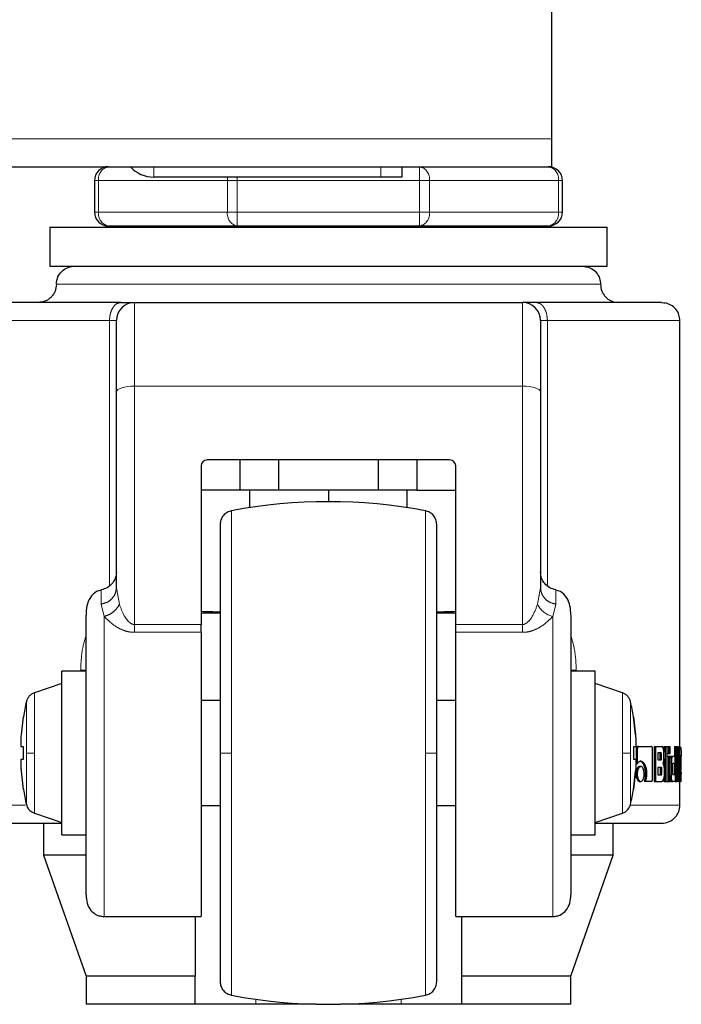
# Model space of a CAD drawing. Header units: millimetres. Extents: x 22 to 263, y 70 to 159.
# Tile 71 of 74: x 261.02 to 262.92, y 70.22 to 73.04. Entities that reach past the tile are written whole.
import ezdxf

# ---------------------------------------------------------------- set-up
doc = ezdxf.new("R2010")
doc.units = ezdxf.units.MM
doc.linetypes.add('PHANTOM', pattern=[12.7, 6.35, -1.27, 1.27, -1.27, 1.27, -1.27])

msp = doc.modelspace()

# ---------------------------------------------------------------- linework, layer by layer
at = {"color": 7, "linetype": 'Continuous', "lineweight": 25}
for p, q in [((262.5482, 72.7033), (262.5482, 74.0433)), ((262.5482, 72.6233), (262.5482, 72.7033)), ((232.4282, 72.6233), (262.5482, 72.6233)), ((262.1182, 72.6233), (262.1182, 72.5933)), ((262.0582, 72.5933), (261.4082, 72.5933)), ((262.1182, 72.5933), (262.0582, 72.5933)), ((261.2382, 72.5833), (261.2382, 72.4933)), ((262.5782, 72.4933), (262.5782, 72.5833)), ((261.1101, 72.4498), (261.1101, 72.3382)), ((261.1101, 72.4498), (261.9082, 72.4498)), ((261.6472, 72.4533), (261.2782, 72.4533)), ((261.3082, 72.4533), (261.3082, 72.4498)), ((262.1692, 72.4533), (261.6472, 72.4533)), ((261.9082, 72.4498), (262.7063, 72.4498)), ((262.5382, 72.4533), (262.1692, 72.4533)), ((262.5082, 72.4498), (262.5082, 72.4533)), ((262.7063, 72.3382), (262.7063, 72.4498)), ((261.1101, 72.3382), (261.9082, 72.3382)), ((261.9082, 72.3382), (262.7063, 72.3382)), ((261.353, 72.2341), (262.4634, 72.2341)), ((262.9145, 70.9353), (262.9145, 72.1821)), ((261.3009, 71.4167), (261.3009, 71.9783)), ((262.5155, 71.9783), (262.5155, 71.4167)), ((262.2552, 71.783), (261.5612, 71.783)), ((261.6548, 71.783), (261.6548, 71.6963)), ((261.7659, 71.6963), (261.7659, 71.783)), ((262.0505, 71.783), (262.0505, 71.6963)), ((262.1616, 71.783), (262.1616, 71.6963)), ((261.5438, 71.7657), (261.5438, 71.3114)), ((262.2726, 71.3114), (262.2726, 71.7657)), ((261.6548, 71.6963), (261.5438, 71.6963)), ((261.7659, 71.6963), (261.6548, 71.6963)), ((261.6826, 71.6963), (261.6826, 71.6462)), ((262.0505, 71.6963), (261.7659, 71.6963)), ((261.9082, 71.6963), (261.9082, 71.6633)), ((262.1616, 71.6963), (262.0505, 71.6963)), ((262.1338, 71.6462), (262.1338, 71.6963)), ((262.1616, 71.6963), (262.2726, 71.6963)), ((261.3011, 71.4111), (261.3002, 71.4089)), ((261.302, 71.4111), (261.3009, 71.4167)), ((262.5162, 71.4089), (262.5153, 71.4111)), ((261.5438, 71.3447), (261.5965, 71.3447)), ((262.2201, 71.3447), (262.2726, 71.3447)), ((261.5438, 71.2891), (261.5438, 71.3114)), ((262.2726, 71.2891), (262.2726, 71.3114)), ((261.5438, 71.2891), (261.5438, 70.4748)), ((262.2726, 70.4748), (262.2726, 71.2891)), ((261.2142, 71.1775), (261.1448, 71.1775)), ((261.1448, 70.9433), (261.1448, 71.1775)), ((262.6716, 71.1775), (262.6022, 71.1775)), ((262.6716, 70.9433), (262.6716, 71.1775)), ((261.1448, 71.142), (261.0662, 71.1158)), ((262.7502, 71.1158), (262.6716, 71.142)), ((261.5982, 71.0933), (261.5438, 71.0933)), ((262.2726, 71.0933), (262.2182, 71.0933)), ((261.0291, 70.9953), (261.0353, 71.0474)), ((261.0353, 71.0474), (261.035, 71.0474)), ((262.7811, 71.0474), (262.7814, 71.0474)), ((262.7811, 71.0474), (262.7873, 70.9953)), ((262.7873, 70.9953), (262.7811, 71.0474)), ((261.0353, 70.9606), (261.0291, 70.9606)), ((261.0353, 70.9259), (261.0353, 70.9606)), ((262.7873, 70.9606), (262.7811, 70.9606)), ((262.7811, 70.9606), (262.7811, 70.9259)), ((262.7873, 70.9606), (262.7811, 70.9606)), ((262.7889, 70.9535), (262.7889, 70.9122)), ((262.7889, 70.9535), (262.7924, 70.9535)), ((262.7924, 70.9535), (262.7924, 70.9122)), ((262.793, 70.962), (262.7965, 70.962)), ((262.7965, 70.962), (262.833, 70.962)), ((262.8364, 70.8707), (262.8364, 70.9535)), ((262.8406, 70.962), (262.8406, 70.862)), ((262.8406, 70.962), (262.8443, 70.962)), ((262.8443, 70.962), (262.8443, 70.862)), ((262.8443, 70.962), (262.8625, 70.962)), ((262.8687, 70.962), (262.8687, 70.9465)), ((262.8687, 70.962), (262.8725, 70.962)), ((262.8725, 70.962), (262.8725, 70.862)), ((262.8725, 70.962), (262.8783, 70.962)), ((262.8783, 70.862), (262.8783, 70.962)), ((262.8783, 70.962), (262.8817, 70.962)), ((262.8817, 70.962), (262.8817, 70.942)), ((262.8817, 70.962), (262.8869, 70.962)), ((262.8869, 70.942), (262.8869, 70.962)), ((262.8985, 70.962), (262.8985, 70.9341)), ((262.8985, 70.962), (262.9024, 70.962)), ((262.9024, 70.962), (262.9058, 70.962)), ((262.9024, 70.962), (262.9024, 70.862)), ((262.9058, 70.862), (262.9058, 70.962)), ((262.9086, 70.962), (262.9086, 70.934)), ((262.9086, 70.962), (262.9125, 70.962)), ((262.9125, 70.962), (262.9145, 70.962)), ((262.9125, 70.962), (262.9125, 70.862)), ((262.9145, 70.862), (262.9145, 70.962)), ((262.9145, 70.9597), (262.9165, 70.9597)), ((261.0291, 70.9259), (261.0353, 70.9259)), ((261.0291, 70.9259), (261.0353, 70.9259)), ((261.1448, 70.709), (261.1448, 70.9433)), ((262.6716, 70.709), (262.6716, 70.9433)), ((262.7811, 70.9259), (262.7873, 70.9259)), ((262.8604, 70.9436), (262.8516, 70.9436)), ((262.8516, 70.9436), (262.8516, 70.9238)), ((262.8583, 70.9288), (262.8583, 70.9386)), ((262.8621, 70.9386), (262.8583, 70.9386)), ((262.8583, 70.9288), (262.8621, 70.9288)), ((262.8621, 70.9288), (262.8621, 70.9386)), ((262.8684, 70.9315), (262.8684, 70.9435)), ((262.8687, 70.9266), (262.8687, 70.902)), ((262.8783, 70.942), (262.8817, 70.942)), ((262.8783, 70.934), (262.8817, 70.934)), ((262.8817, 70.942), (262.8869, 70.942)), ((262.8817, 70.934), (262.8817, 70.862)), ((262.8817, 70.934), (262.8869, 70.934)), ((262.8869, 70.862), (262.8869, 70.934)), ((262.8899, 70.9341), (262.8938, 70.9341)), ((262.8938, 70.9341), (262.9005, 70.9341)), ((262.9005, 70.9145), (262.9005, 70.9341)), ((262.9058, 70.934), (262.9088, 70.934)), ((262.9088, 70.934), (262.9117, 70.934)), ((262.9091, 70.8998), (262.9117, 70.934)), ((262.9145, 70.9353), (262.9167, 70.9353)), ((262.9167, 70.9353), (262.918, 70.9353)), ((262.9177, 70.9355), (262.9177, 70.9353)), ((262.7889, 70.9122), (262.7924, 70.9122)), ((262.7989, 70.9049), (262.8025, 70.9049)), ((262.8516, 70.9238), (262.8604, 70.9238)), ((262.8612, 70.9022), (262.8516, 70.9022)), ((262.8516, 70.9022), (262.8516, 70.881)), ((262.8591, 70.886), (262.8591, 70.8972)), ((262.8629, 70.8972), (262.8591, 70.8972)), ((262.8629, 70.886), (262.8629, 70.8972)), ((262.8869, 70.9171), (262.8899, 70.9171)), ((262.8899, 70.9171), (262.8899, 70.879)), ((262.8944, 70.887), (262.8944, 70.9095)), ((262.8955, 70.9145), (262.9005, 70.9145)), ((262.8985, 70.9145), (262.8985, 70.8821)), ((262.9058, 70.8998), (262.9061, 70.8998)), ((262.9122, 70.862), (262.9091, 70.8998)), ((262.9145, 70.918), (262.9156, 70.918)), ((262.9156, 70.918), (262.9156, 70.8793)), ((262.9168, 70.914), (262.9168, 70.9032)), ((262.918, 70.9139), (262.9168, 70.9139)), ((262.9168, 70.9032), (262.918, 70.9121)), ((262.918, 70.9121), (262.9168, 70.9121)), ((262.9168, 70.8852), (262.9184, 70.9005)), ((262.9178, 70.919), (262.9171, 70.919)), ((262.918, 70.9121), (262.918, 70.9139)), ((262.9184, 70.9005), (262.9184, 70.918)), ((261.0353, 70.8392), (261.0291, 70.8912)), ((262.7873, 70.8912), (262.7811, 70.8392)), ((262.7811, 70.8392), (262.7873, 70.8912)), ((262.7888, 70.8834), (262.7923, 70.8834)), ((262.8154, 70.8836), (262.819, 70.8836)), ((262.8516, 70.881), (262.8612, 70.881)), ((262.8629, 70.886), (262.8591, 70.886)), ((262.8687, 70.8745), (262.8687, 70.862)), ((262.8691, 70.8947), (262.8691, 70.8805)), ((262.8869, 70.879), (262.8899, 70.879)), ((262.8955, 70.8821), (262.9005, 70.8821)), ((262.9005, 70.8821), (262.9005, 70.862)), ((262.9145, 70.8793), (262.9156, 70.8793)), ((262.917, 70.8824), (262.9184, 70.8824)), ((262.9177, 70.8896), (262.9177, 70.8832)), ((262.9184, 70.862), (262.9184, 70.8824)), ((262.7989, 70.862), (262.8025, 70.862)), ((262.8119, 70.8623), (262.8155, 70.8623)), ((262.8155, 70.8623), (262.833, 70.8623)), ((262.8406, 70.862), (262.8443, 70.862)), ((262.8443, 70.862), (262.8631, 70.862)), ((262.8687, 70.862), (262.8725, 70.862)), ((262.8725, 70.862), (262.8783, 70.862)), ((262.8783, 70.862), (262.8817, 70.862)), ((262.8817, 70.862), (262.8869, 70.862)), ((262.8899, 70.862), (262.8938, 70.862)), ((262.9005, 70.862), (262.8938, 70.862)), ((262.9005, 70.862), (262.9024, 70.862)), ((262.9024, 70.862), (262.9058, 70.862)), ((262.9093, 70.862), (262.9058, 70.862)), ((262.9093, 70.862), (262.9122, 70.862)), ((262.9122, 70.862), (262.9125, 70.862)), ((262.9125, 70.862), (262.9145, 70.862)), ((262.9145, 70.7941), (262.9145, 70.862)), ((262.9167, 70.862), (262.9145, 70.862)), ((262.9167, 70.862), (262.9184, 70.862)), ((261.035, 70.8392), (261.0353, 70.8392)), ((262.7814, 70.8392), (262.7811, 70.8392)), ((261.5438, 70.7933), (261.5982, 70.7933)), ((262.2182, 70.7933), (262.2726, 70.7933)), ((261.0662, 70.7707), (261.1448, 70.7445)), ((262.6716, 70.7445), (262.7502, 70.7707)), ((261.0927, 70.742), (261.0927, 70.6507)), ((262.7237, 70.6507), (262.7237, 70.742)), ((261.1448, 70.709), (261.2142, 70.709)), ((262.6022, 70.709), (262.6716, 70.709)), ((261.0927, 70.6507), (261.2142, 70.3037)), ((261.213, 70.6507), (261.0927, 70.6507)), ((262.6022, 70.3037), (262.7237, 70.6507)), ((262.7237, 70.6507), (262.6051, 70.6507)), ((261.2662, 70.4748), (261.5438, 70.4748)), ((261.5265, 70.4748), (261.5265, 70.3037)), ((262.2726, 70.4748), (262.5502, 70.4748)), ((262.2899, 70.3037), (262.2899, 70.4748)), ((261.2142, 70.3037), (261.2142, 70.2237)), ((261.5265, 70.3037), (261.2142, 70.3037)), ((261.5265, 70.2237), (261.5265, 70.3037)), ((262.6022, 70.3037), (262.2899, 70.3037)), ((262.2899, 70.2237), (262.2899, 70.3037)), ((262.6022, 70.2237), (262.6022, 70.3037)), ((261.5265, 70.2237), (261.2142, 70.2237)), ((261.7, 70.2237), (261.5265, 70.2237)), ((261.8728, 70.2237), (261.7, 70.2237)), ((262.1164, 70.2237), (261.9436, 70.2237)), ((262.2899, 70.2237), (262.1164, 70.2237)), ((262.6022, 70.2237), (262.2899, 70.2237))]:
    msp.add_line(p, q, dxfattribs=at)
at = {"color": 8, "linetype": 'PHANTOM', "lineweight": 18}
for p, q in [((232.4282, 72.7033), (262.5482, 72.7033)), ((261.4082, 72.6233), (261.4082, 72.5933)), ((262.0582, 72.5933), (262.0582, 72.6233)), ((262.1692, 72.6233), (262.1692, 72.5833)), ((261.6472, 72.5833), (261.6472, 72.5933)), ((261.2499, 72.5833), (261.2382, 72.5833)), ((261.2499, 72.4933), (261.2499, 72.5833)), ((261.2499, 72.5833), (261.619, 72.5833)), ((261.619, 72.5833), (261.619, 72.4933)), ((261.619, 72.5833), (261.6472, 72.5833)), ((261.6472, 72.5833), (262.1692, 72.5833)), ((261.6472, 72.4933), (261.6472, 72.5833)), ((262.1692, 72.5833), (262.1692, 72.4933)), ((262.1974, 72.5833), (262.1692, 72.5833)), ((262.1974, 72.4933), (262.1974, 72.5833)), ((262.1974, 72.5833), (262.5665, 72.5833)), ((262.5665, 72.5833), (262.5665, 72.4933)), ((262.5782, 72.5833), (262.5665, 72.5833)), ((261.2499, 72.4933), (261.2382, 72.4933)), ((261.2499, 72.4933), (261.619, 72.4933)), ((261.619, 72.4933), (261.6472, 72.4933)), ((261.6472, 72.4933), (262.1692, 72.4933)), ((261.6472, 72.4533), (261.6472, 72.4933)), ((262.1974, 72.4933), (262.1692, 72.4933)), ((262.1692, 72.4933), (262.1692, 72.4533)), ((262.1974, 72.4933), (262.5665, 72.4933)), ((262.5782, 72.4933), (262.5665, 72.4933)), ((261.1292, 72.2862), (262.6872, 72.2862)), ((261.353, 71.9944), (261.353, 72.2341)), ((262.4634, 72.2341), (262.4634, 71.9944)), ((262.8713, 72.2322), (262.8613, 72.2341)), ((260.9019, 72.1821), (261.2813, 72.1821)), ((261.2813, 72.1821), (261.2813, 71.4226)), ((261.3009, 72.1821), (261.2813, 72.1821)), ((262.5351, 72.1821), (262.5155, 72.1821)), ((262.5351, 71.4226), (262.5351, 72.1821)), ((262.5351, 72.1821), (262.9145, 72.1821)), ((261.353, 71.3114), (261.353, 71.9944)), ((261.353, 71.9944), (262.4634, 71.9944)), ((262.4634, 71.3114), (262.4634, 71.9944)), ((261.6308, 71.6374), (261.6308, 70.9433)), ((262.1856, 71.6374), (262.1856, 70.9433)), ((261.3096, 71.3695), (261.302, 71.4111)), ((262.5068, 71.3695), (262.5155, 71.4167)), ((261.2576, 71.3699), (261.2662, 71.3349)), ((262.5588, 71.3699), (262.5502, 71.3349)), ((261.2662, 70.4748), (261.2662, 71.3349)), ((262.5502, 71.3349), (262.5502, 70.4748)), ((261.353, 71.3114), (261.353, 71.2891)), ((261.5438, 71.3114), (261.353, 71.3114)), ((262.4634, 71.3114), (262.2726, 71.3114)), ((261.353, 71.2891), (261.5438, 71.2891)), ((262.2726, 71.2891), (262.4634, 71.2891)), ((261.2142, 71.1803), (261.1988, 71.1803)), ((261.1988, 71.1803), (261.1988, 71.1775)), ((262.6176, 71.1803), (262.6022, 71.1803)), ((262.6176, 71.1775), (262.6176, 71.1803)), ((261.0662, 70.9433), (261.0662, 71.1158)), ((262.7502, 71.1158), (262.7502, 70.9433)), ((261.0434, 71.0906), (261.0434, 70.9433)), ((261.0434, 70.9433), (261.0434, 70.7959)), ((261.0662, 70.7707), (261.0662, 70.9433)), ((261.6308, 70.9433), (261.6308, 70.2491)), ((262.1856, 70.9433), (262.1856, 70.2491)), ((262.7502, 70.9433), (262.7502, 70.7707)), ((262.9177, 70.9355), (262.9145, 70.9355)), ((261.0411, 70.7941), (260.9019, 70.7941)), ((262.9145, 70.7941), (262.774, 70.7941)), ((261.7, 70.2237), (261.7, 70.2378)), ((262.1164, 70.2378), (262.1164, 70.2237))]:
    msp.add_line(p, q, dxfattribs=at)
at = {"color": 8, "linetype": 'PHANTOM', "lineweight": 18, "flags": 128}
for points in [[(261.6199, 72.5933), (261.6195, 72.5911), (261.619, 72.5833)], [(261.3009, 71.9783), (261.3019, 71.9814), (261.3049, 71.9844), (261.3097, 71.9872), (261.3162, 71.9897), (261.3241, 71.9917), (261.3331, 71.9931), (261.3428, 71.9941), (261.353, 71.9944)], [(262.4634, 71.9944), (262.4736, 71.9941), (262.4833, 71.9931), (262.4923, 71.9917), (262.5002, 71.9897), (262.5067, 71.9872), (262.5115, 71.9844), (262.5145, 71.9814), (262.5155, 71.9783)], [(262.773, 70.9433), (262.773, 70.972), (262.773, 70.9997), (262.773, 71.0251), (262.773, 71.0474), (262.773, 71.0658), (262.773, 71.0794), (262.773, 71.0878), (262.773, 71.0906)], [(262.773, 70.7959), (262.773, 70.7988), (262.773, 70.8072), (262.773, 70.8208), (262.773, 70.8391), (262.773, 70.8614), (262.773, 70.8869), (262.773, 70.9145), (262.773, 70.9433)]]:
    msp.add_lwpolyline(points, dxfattribs=at)
at = {"color": 7, "linetype": 'Continuous', "lineweight": 25, "flags": 128}
msp.add_lwpolyline([(262.8613, 72.2341), (262.8687, 72.2331), (262.8709, 72.2324)], dxfattribs=at)
at = {"color": 7, "linetype": 'Continuous', "lineweight": 25}
for centre, radius, start, end in [((261.2782, 72.5833), 0.04, 90, 180), ((261.4082, 72.6833), 0.09, 221.8103, 270), ((262.5382, 72.5833), 0.04, 0, 90), ((261.2782, 72.4933), 0.04, 180, 270), ((262.5382, 72.4933), 0.04, 270, 360), ((261.353, 72.1821), 0.0521, 90, 180), ((262.4634, 72.1821), 0.0521, 0, 90), ((261.5612, 71.7657), 0.0174, 90, 180), ((262.2552, 71.7657), 0.0174, 0, 90), ((261.9082, 70.1633), 1.5, 79.3429, 100.6571), ((261.6893, 70.9433), 0.6625, 167.1521, 170.9599), ((262.1271, 70.9433), 0.6625, 9.0401, 12.8479), ((261.6893, 70.9433), 0.6625, 189.0401, 192.8479), ((262.1271, 70.9433), 0.6625, 347.1521, 350.9599), ((261.9082, 71.7233), 1.5, 259.3429, 280.6571)]:
    msp.add_arc(centre, radius, start, end, dxfattribs=at)
at = {"color": 8, "linetype": 'PHANTOM', "lineweight": 18}
for centre, radius, start, end in [((261.2853, 72.5883), 0.0357, 101.4218, 188.0496), ((262.1621, 72.5883), 0.0357, 351.9505, 78.5782), ((262.5311, 72.5883), 0.0357, 351.9506, 78.5782), ((261.2853, 72.4883), 0.0357, 171.9504, 258.5782), ((261.6543, 72.4883), 0.0357, 171.9505, 258.5783), ((262.1621, 72.4883), 0.0357, 281.4218, 8.0495), ((262.5311, 72.4883), 0.0357, 281.4218, 8.0494), ((262.5651, 71.3981), 0.065, 206.1127, 256.6969)]:
    msp.add_arc(centre, radius, start, end, dxfattribs=at)
at = {"color": 7, "linetype": 'Continuous', "lineweight": 25}
for start_param, end_param in [(4.257536, 4.328169), (5.097181, 5.167242)]:
    msp.add_ellipse((261.9082, 71.3994), major_axis=(0.8294, 0), ratio=0.067037, start_param=start_param, end_param=end_param, dxfattribs=at)
for points, knots in [([(261.1292, 72.2862), (261.1301, 72.2936), (261.132, 72.3089), (261.1461, 72.3264), (261.1636, 72.3365), (261.1755, 72.3377), (261.1812, 72.3382)], [0, 0, 0, 0, 0.270261, 0.56243, 0.789736, 1, 1, 1, 1]), ([(262.6352, 72.3382), (262.6426, 72.3373), (262.6579, 72.3354), (262.6754, 72.3213), (262.6855, 72.3038), (262.6867, 72.2919), (262.6872, 72.2862)], [0, 0, 0, 0, 0.270262, 0.56243, 0.789736, 1, 1, 1, 1]), ([(261.1292, 72.2862), (261.1285, 72.2796), (261.1274, 72.2696), (261.1209, 72.2575), (261.1142, 72.2491), (261.1059, 72.2424), (261.0937, 72.2359), (261.0837, 72.2348), (261.0771, 72.2341)], [0, 0, 0, 0, 0.239456, 0.36836, 0.5, 0.631639, 0.760542, 1, 1, 1, 1]), ([(262.6872, 72.2862), (262.6879, 72.2796), (262.689, 72.2696), (262.6955, 72.2575), (262.7022, 72.2491), (262.7105, 72.2424), (262.7227, 72.2359), (262.7327, 72.2348), (262.7393, 72.2341)], [0, 0, 0, 0, 0.239456, 0.368361, 0.5, 0.631639, 0.760543, 1, 1, 1, 1]), ([(261.3137, 72.2341), (261.2857, 72.2341), (261.2292, 72.2341), (261.1551, 72.2341), (261.09, 72.2341), (261.0364, 72.2341), (260.9954, 72.2341), (260.9681, 72.2341), (260.9533, 72.2341), (260.9545, 72.2341), (260.9551, 72.2341)], [0, 0, 0, 0, 0.121921, 0.246443, 0.372762, 0.5, 0.627237, 0.753556, 0.878079, 1, 1, 1, 1]), ([(261.3137, 72.2341), (261.3194, 72.2341), (261.331, 72.2341), (261.3434, 72.2341), (261.3515, 72.2341), (261.3525, 72.2341), (261.353, 72.2341)], [0, 0, 0, 0, 0.246818, 0.500002, 0.753175, 1, 1, 1, 1]), ([(262.5027, 72.2341), (262.497, 72.2341), (262.4854, 72.2341), (262.473, 72.2341), (262.4649, 72.2341), (262.4639, 72.2341), (262.4634, 72.2341)], [0, 0, 0, 0, 0.2468179, 0.5000019, 0.753175, 1, 1, 1, 1]), ([(262.8613, 72.2341), (262.8619, 72.2341), (262.8631, 72.2341), (262.8483, 72.2341), (262.821, 72.2341), (262.78, 72.2341), (262.7264, 72.2341), (262.6613, 72.2341), (262.5872, 72.2341), (262.5307, 72.2341), (262.5027, 72.2341)], [0, 0, 0, 0, 0.121921, 0.246444, 0.372763, 0.5, 0.627238, 0.753557, 0.878079, 1, 1, 1, 1]), ([(262.9141, 72.1821), (262.9137, 72.1877), (262.9131, 72.199), (262.9039, 72.2152), (262.8895, 72.228), (262.8773, 72.2314), (262.8713, 72.2332)], [0, 0, 0, 0, 0.246559, 0.500196, 0.753944, 1, 1, 1, 1]), ([(261.3009, 71.9783), (261.3009, 71.9921), (261.3009, 72.0204), (261.3009, 72.0596), (261.3009, 72.0957), (261.3009, 72.1268), (261.3009, 72.1517), (261.3009, 72.1693), (261.3009, 72.1801), (261.3009, 72.1814), (261.3009, 72.1821)], [0, 0, 0, 0, 0.119582, 0.243689, 0.37101, 0.499999, 0.62899, 0.756311, 0.880419, 1, 1, 1, 1]), ([(262.5155, 72.1821), (262.5155, 72.1814), (262.5155, 72.1801), (262.5155, 72.1693), (262.5155, 72.1517), (262.5155, 72.1268), (262.5155, 72.0957), (262.5155, 72.0596), (262.5155, 72.0204), (262.5155, 71.9921), (262.5155, 71.9783)], [0, 0, 0, 0, 0.119581, 0.243689, 0.37101, 0.500001, 0.62899, 0.756311, 0.880418, 1, 1, 1, 1]), ([(261.6308, 71.6374), (261.6265, 71.6361), (261.6176, 71.6335), (261.6068, 71.6241), (261.5995, 71.6118), (261.5986, 71.6026), (261.5982, 71.5981)], [0, 0, 0, 0, 0.242357, 0.5, 0.757643, 1, 1, 1, 1]), ([(262.2182, 71.5981), (262.2178, 71.6026), (262.2169, 71.6118), (262.2096, 71.6241), (262.1988, 71.6335), (262.1899, 71.6361), (262.1856, 71.6374)], [0, 0, 0, 0, 0.242357, 0.5, 0.757643, 1, 1, 1, 1]), ([(261.5982, 71.5981), (261.5982, 71.5971), (261.5982, 71.5951), (261.5982, 71.5795), (261.5982, 71.5553), (261.5982, 71.5227), (261.5982, 71.4832), (261.5982, 71.4383), (261.5982, 71.3893), (261.5982, 71.3325), (261.5982, 71.2683), (261.5982, 71.1977), (261.5982, 71.119), (261.5982, 71.0343), (261.5982, 70.9723), (261.5982, 70.9433)], [0, 0, 0, 0, 0.079473, 0.158332, 0.23599, 0.311916, 0.38565, 0.456814, 0.52512, 0.590369, 0.672045, 0.748349, 0.819371, 0.915252, 1, 1, 1, 1]), ([(262.2182, 70.9433), (262.2182, 70.9626), (262.2182, 71.0027), (262.2182, 71.0641), (262.2182, 71.1293), (262.2182, 71.1977), (262.2182, 71.2683), (262.2182, 71.3325), (262.2182, 71.3893), (262.2182, 71.4383), (262.2182, 71.4832), (262.2182, 71.5227), (262.2182, 71.5553), (262.2182, 71.5795), (262.2182, 71.5951), (262.2182, 71.5971), (262.2182, 71.5981)], [0, 0, 0, 0, 0.056514, 0.116768, 0.180699, 0.251725, 0.328022, 0.409681, 0.474925, 0.543225, 0.614383, 0.68811, 0.76403, 0.841682, 0.920534, 1, 1, 1, 1]), ([(261.3009, 71.4615), (261.3004, 71.4557), (261.2992, 71.444), (261.2895, 71.4279), (261.275, 71.4157), (261.2633, 71.4126), (261.2576, 71.411)], [0, 0, 0, 0, 0.244669, 0.50182, 0.75806, 1, 1, 1, 1]), ([(262.5588, 71.411), (262.5531, 71.4126), (262.5414, 71.4157), (262.5269, 71.4279), (262.5172, 71.444), (262.516, 71.4557), (262.5155, 71.4615)], [0, 0, 0, 0, 0.241939, 0.49818, 0.755331, 1, 1, 1, 1]), ([(261.2573, 71.4093), (261.2527, 71.4085), (261.2401, 71.4061), (261.225, 71.3892), (261.2153, 71.3651), (261.2146, 71.3476), (261.2142, 71.3388)], [0, 0, 0, 0, 0.155081, 0.432141, 0.715048, 1, 1, 1, 1]), ([(262.6022, 71.3388), (262.6018, 71.3476), (262.6011, 71.3651), (262.5914, 71.3892), (262.5761, 71.4062), (262.5633, 71.4086), (262.5586, 71.4095)], [0, 0, 0, 0, 0.283056, 0.564079, 0.839295, 1, 1, 1, 1]), ([(261.2142, 70.5368), (261.2142, 70.5374), (261.2142, 70.5414), (261.2142, 70.5627), (261.2142, 70.5997), (261.2142, 70.6476), (261.2142, 70.7013), (261.2142, 70.7582), (261.2142, 70.8151), (261.2142, 70.8701), (261.2142, 70.9232), (261.2142, 70.9766), (261.2142, 71.0326), (261.2142, 71.0915), (261.2142, 71.1513), (261.2142, 71.2092), (261.2142, 71.2623), (261.2142, 71.3054), (261.2142, 71.331), (261.2142, 71.3377), (261.2142, 71.3382)], [0, 0, 0, 0, 0.012617, 0.084318, 0.154616, 0.222418, 0.286858, 0.34734, 0.403535, 0.45534, 0.50283, 0.550348, 0.602183, 0.658408, 0.718918, 0.783384, 0.851206, 0.921517, 0.993223, 1, 1, 1, 1]), ([(262.6022, 71.3382), (262.6022, 71.3377), (262.6022, 71.331), (262.6022, 71.3054), (262.6022, 71.2623), (262.6022, 71.2092), (262.6022, 71.1513), (262.6022, 71.0915), (262.6022, 71.0326), (262.6022, 70.9766), (262.6022, 70.9232), (262.6022, 70.8701), (262.6022, 70.8151), (262.6022, 70.7582), (262.6022, 70.7013), (262.6022, 70.6476), (262.6022, 70.5997), (262.6022, 70.5628), (262.6022, 70.5419), (262.6022, 70.538), (262.6022, 70.5376)], [0, 0, 0, 0, 0.006813, 0.078905, 0.149595, 0.217781, 0.282593, 0.34343, 0.399957, 0.452071, 0.499845, 0.547589, 0.599673, 0.656171, 0.716978, 0.781765, 0.849932, 0.920608, 0.992694, 1, 1, 1, 1]), ([(261.0662, 71.1158), (261.0635, 71.1147), (261.0581, 71.1124), (261.0513, 71.1064), (261.046, 71.0991), (261.0442, 71.0934), (261.0434, 71.0906)], [0, 0, 0, 0, 0.245855, 0.5, 0.754145, 1, 1, 1, 1]), ([(262.773, 71.0906), (262.7722, 71.0934), (262.7704, 71.0991), (262.7651, 71.1064), (262.7583, 71.1124), (262.7529, 71.1147), (262.7502, 71.1158)], [0, 0, 0, 0, 0.245855, 0.500001, 0.754146, 1, 1, 1, 1]), ([(261.0291, 70.9606), (261.0288, 70.961), (261.0282, 70.9618), (261.0279, 70.9677), (261.028, 70.9765), (261.0284, 70.9862), (261.0289, 70.9927), (261.0291, 70.9953)], [0, 0, 0, 0, 0.2141798, 0.4283909, 0.6418698, 0.8550442, 1, 1, 1, 1]), ([(262.7873, 70.9953), (262.7876, 70.9914), (262.7882, 70.9837), (262.7885, 70.9733), (262.7884, 70.9654), (262.788, 70.9612), (262.7875, 70.9608), (262.7873, 70.9606)], [0, 0, 0, 0, 0.214179, 0.428389, 0.641869, 0.855051, 1, 1, 1, 1]), ([(262.793, 70.962), (262.7924, 70.9619), (262.7913, 70.9616), (262.79, 70.9595), (262.7891, 70.9571), (262.7889, 70.9549), (262.7889, 70.9537), (262.7889, 70.9535)], [0, 0, 0, 0, 0.270778, 0.516564, 0.734668, 0.950519, 1, 1, 1, 1]), ([(262.7965, 70.962), (262.796, 70.9619), (262.7949, 70.9617), (262.7937, 70.9599), (262.7928, 70.9575), (262.7924, 70.9553), (262.7924, 70.9539), (262.7924, 70.9535)], [0, 0, 0, 0, 0.237801, 0.478387, 0.69121, 0.914867, 1, 1, 1, 1]), ([(262.8364, 70.9535), (262.8364, 70.9546), (262.8363, 70.9567), (262.8356, 70.9592), (262.8347, 70.961), (262.8338, 70.9619), (262.8332, 70.962), (262.833, 70.962)], [0, 0, 0, 0, 0.231936, 0.466713, 0.674304, 0.866844, 1, 1, 1, 1]), ([(262.8684, 70.9435), (262.8684, 70.9455), (262.8682, 70.9496), (262.867, 70.9553), (262.8655, 70.9597), (262.8638, 70.9618), (262.8628, 70.962), (262.8625, 70.962)], [0, 0, 0, 0, 0.211212, 0.417833, 0.697594, 0.899564, 1, 1, 1, 1]), ([(262.9165, 70.9597), (262.9166, 70.9596), (262.917, 70.9594), (262.9173, 70.9575), (262.9175, 70.9538), (262.9177, 70.9487), (262.9177, 70.9424), (262.9177, 70.9376), (262.9177, 70.9355)], [0, 0, 0, 0, 0.202633, 0.407261, 0.523053, 0.638652, 0.845682, 1, 1, 1, 1]), ([(261.0291, 70.8912), (261.0288, 70.8951), (261.0282, 70.9029), (261.0279, 70.9133), (261.028, 70.9211), (261.0284, 70.9253), (261.0289, 70.9257), (261.0291, 70.9259)], [0, 0, 0, 0, 0.214179, 0.428389, 0.641869, 0.855051, 1, 1, 1, 1]), ([(261.5982, 70.9433), (261.5982, 70.9239), (261.5982, 70.8839), (261.5982, 70.8224), (261.5982, 70.7572), (261.5982, 70.6888), (261.5982, 70.6182), (261.5982, 70.554), (261.5982, 70.4973), (261.5982, 70.4483), (261.5982, 70.4033), (261.5982, 70.3638), (261.5982, 70.3312), (261.5982, 70.307), (261.5982, 70.2914), (261.5982, 70.2894), (261.5982, 70.2885)], [0, 0, 0, 0, 0.056514, 0.116768, 0.180699, 0.251724, 0.328022, 0.409681, 0.474925, 0.543225, 0.614383, 0.68811, 0.76403, 0.841682, 0.920534, 1, 1, 1, 1]), ([(262.2182, 70.2885), (262.2182, 70.2894), (262.2182, 70.2914), (262.2182, 70.307), (262.2182, 70.3312), (262.2182, 70.3638), (262.2182, 70.4033), (262.2182, 70.4483), (262.2182, 70.4973), (262.2182, 70.554), (262.2182, 70.6182), (262.2182, 70.6889), (262.2182, 70.7676), (262.2182, 70.8523), (262.2182, 70.9142), (262.2182, 70.9433)], [0, 0, 0, 0, 0.079473, 0.158332, 0.23599, 0.311916, 0.38565, 0.456814, 0.52512, 0.590369, 0.672045, 0.748349, 0.819371, 0.915252, 1, 1, 1, 1]), ([(262.7873, 70.9259), (262.7876, 70.9255), (262.7882, 70.9248), (262.7885, 70.9188), (262.7884, 70.9101), (262.788, 70.9003), (262.7875, 70.8938), (262.7873, 70.8912)], [0, 0, 0, 0, 0.214181, 0.428391, 0.641872, 0.855044, 1, 1, 1, 1]), ([(262.8583, 70.9386), (262.8583, 70.9394), (262.8582, 70.9407), (262.858, 70.9422), (262.8576, 70.9431), (262.8571, 70.9435), (262.8568, 70.9436), (262.8566, 70.9436)], [0, 0, 0, 0, 0.3163565, 0.4702164, 0.625018, 0.8413245, 1, 1, 1, 1]), ([(262.8566, 70.9238), (262.8569, 70.9239), (262.8573, 70.9239), (262.8578, 70.9248), (262.8581, 70.9259), (262.8583, 70.9273), (262.8583, 70.9283), (262.8583, 70.9288)], [0, 0, 0, 0, 0.305792, 0.462951, 0.621135, 0.820743, 1, 1, 1, 1]), ([(262.8621, 70.9386), (262.8621, 70.9394), (262.862, 70.9407), (262.8617, 70.9422), (262.8613, 70.9431), (262.8609, 70.9435), (262.8605, 70.9436), (262.8604, 70.9436)], [0, 0, 0, 0, 0.314526, 0.468288, 0.623044, 0.839764, 1, 1, 1, 1]), ([(262.8604, 70.9238), (262.8606, 70.9238), (262.861, 70.9239), (262.8615, 70.9246), (262.8619, 70.9257), (262.862, 70.9272), (262.8621, 70.9283), (262.8621, 70.9288)], [0, 0, 0, 0, 0.272564, 0.436173, 0.601264, 0.79251, 1, 1, 1, 1]), ([(262.8656, 70.9132), (262.866, 70.9137), (262.8668, 70.9147), (262.8676, 70.9178), (262.8683, 70.9234), (262.8684, 70.9282), (262.8684, 70.9315)], [0, 0, 0, 0, 0.186504, 0.343296, 0.548846, 1, 1, 1, 1]), ([(262.8899, 70.9341), (262.8894, 70.9338), (262.8884, 70.9334), (262.8874, 70.9304), (262.887, 70.9279), (262.8869, 70.9273)], [0, 0, 0, 0, 0.419101, 0.841398, 1, 1, 1, 1]), ([(262.8938, 70.9341), (262.8933, 70.9338), (262.8923, 70.9334), (262.8911, 70.9296), (262.8902, 70.9247), (262.8899, 70.9203), (262.8899, 70.9177), (262.8899, 70.9171)], [0, 0, 0, 0, 0.246143, 0.49408, 0.706471, 0.932693, 1, 1, 1, 1]), ([(262.9088, 70.934), (262.9086, 70.9317), (262.9084, 70.9292), (262.9082, 70.9264), (262.9081, 70.9258), (262.9081, 70.9251), (262.908, 70.9245), (262.908, 70.9239), (262.908, 70.9235), (262.9079, 70.9229), (262.9079, 70.9223), (262.9078, 70.9218), (262.9078, 70.9213), (262.9077, 70.9209), (262.9077, 70.9205), (262.9077, 70.92), (262.9076, 70.9194), (262.9075, 70.9184), (262.9072, 70.9152), (262.9069, 70.9111), (262.9065, 70.9071), (262.9064, 70.905), (262.9062, 70.9029), (262.9061, 70.9012), (262.9061, 70.8998)], [0, 0, 0, 0, 0.20702, 0.219954, 0.245837, 0.258768, 0.284649, 0.297583, 0.31053, 0.323462, 0.349341, 0.362288, 0.37522, 0.388164, 0.401096, 0.414041, 0.426967, 0.45285, 0.5046, 0.711623, 0.815127, 0.86689, 0.892768, 1, 1, 1, 1]), ([(262.9167, 70.9353), (262.9166, 70.9351), (262.9163, 70.9347), (262.9159, 70.9309), (262.9157, 70.926), (262.9156, 70.9214), (262.9156, 70.9187), (262.9156, 70.918)], [0, 0, 0, 0, 0.242859, 0.487191, 0.701523, 0.919941, 1, 1, 1, 1]), ([(262.9184, 70.918), (262.9184, 70.9202), (262.9184, 70.9247), (262.9183, 70.93), (262.9182, 70.9338), (262.9181, 70.9352), (262.918, 70.9353), (262.918, 70.9353)], [0, 0, 0, 0, 0.242786, 0.486991, 0.700875, 0.920407, 1, 1, 1, 1]), ([(262.7989, 70.9049), (262.7977, 70.9047), (262.7951, 70.9041), (262.792, 70.8995), (262.7897, 70.8935), (262.7888, 70.8878), (262.7888, 70.8844), (262.7888, 70.8834)], [0, 0, 0, 0, 0.241044, 0.484134, 0.693271, 0.917412, 1, 1, 1, 1]), ([(262.8025, 70.9049), (262.8012, 70.9046), (262.7986, 70.9041), (262.7954, 70.8994), (262.7932, 70.8934), (262.7923, 70.8877), (262.7923, 70.8843), (262.7923, 70.8834)], [0, 0, 0, 0, 0.24301, 0.488115, 0.698171, 0.921107, 1, 1, 1, 1]), ([(262.8025, 70.92), (262.8013, 70.9198), (262.7984, 70.9194), (262.7949, 70.9164), (262.793, 70.9132), (262.7924, 70.9122)], [0, 0, 0, 0, 0.350331, 0.792545, 1, 1, 1, 1]), ([(262.799, 70.92), (262.8002, 70.9198), (262.8032, 70.9195), (262.8077, 70.9155), (262.8118, 70.9076), (262.8148, 70.8967), (262.8152, 70.888), (262.8154, 70.8836)], [0, 0, 0, 0, 0.14054, 0.342307, 0.543205, 0.771878, 1, 1, 1, 1]), ([(262.8025, 70.92), (262.8038, 70.9198), (262.8068, 70.9195), (262.8113, 70.9154), (262.8154, 70.9075), (262.8185, 70.8966), (262.8188, 70.8879), (262.819, 70.8836)], [0, 0, 0, 0, 0.1416585, 0.3442104, 0.5459326, 0.7751946, 1, 1, 1, 1]), ([(262.8123, 70.8834), (262.8122, 70.8862), (262.8119, 70.8917), (262.8098, 70.8984), (262.8071, 70.9031), (262.8044, 70.9048), (262.8029, 70.9049), (262.8025, 70.9049)], [0, 0, 0, 0, 0.2430374, 0.4880867, 0.7000145, 0.9230851, 1, 1, 1, 1]), ([(262.8591, 70.8972), (262.8591, 70.8981), (262.8591, 70.8994), (262.8588, 70.9009), (262.8584, 70.9017), (262.8579, 70.9021), (262.8576, 70.9022), (262.8575, 70.9022)], [0, 0, 0, 0, 0.322753, 0.47591, 0.63019, 0.845224, 1, 1, 1, 1]), ([(262.8629, 70.8972), (262.8629, 70.8981), (262.8628, 70.8994), (262.8625, 70.9009), (262.8622, 70.9017), (262.8617, 70.9021), (262.8614, 70.9022), (262.8612, 70.9022)], [0, 0, 0, 0, 0.320907, 0.474002, 0.628148, 0.843643, 1, 1, 1, 1]), ([(262.8656, 70.9132), (262.866, 70.9128), (262.8669, 70.9119), (262.868, 70.9084), (262.8688, 70.9026), (262.869, 70.8977), (262.8691, 70.8947)], [0, 0, 0, 0, 0.175764, 0.369307, 0.612786, 1, 1, 1, 1]), ([(262.8944, 70.9095), (262.8945, 70.9102), (262.8945, 70.9114), (262.8946, 70.9128), (262.8948, 70.9138), (262.8952, 70.9144), (262.8954, 70.9145), (262.8955, 70.9145)], [0, 0, 0, 0, 0.249277, 0.412094, 0.576441, 0.764031, 1, 1, 1, 1]), ([(262.9061, 70.8998), (262.9061, 70.8989), (262.9061, 70.8971), (262.9066, 70.8922), (262.907, 70.8881), (262.9073, 70.8846), (262.9074, 70.8841), (262.9074, 70.8836), (262.9075, 70.8829), (262.9077, 70.8808), (262.9079, 70.8784), (262.9081, 70.8761), (262.9083, 70.8745), (262.9084, 70.8729), (262.9086, 70.8702), (262.9089, 70.8667), (262.9092, 70.8636), (262.9093, 70.862)], [0, 0, 0, 0, 0.0617535, 0.1250493, 0.3778589, 0.3936496, 0.4094362, 0.4173205, 0.4331175, 0.4646836, 0.5909849, 0.6225593, 0.6541355, 0.7172792, 0.7488467, 0.875149, 1, 1, 1, 1]), ([(262.9171, 70.919), (262.9171, 70.9189), (262.917, 70.9188), (262.9169, 70.9176), (262.9168, 70.9161), (262.9168, 70.9148), (262.9168, 70.9141), (262.9168, 70.914)], [0, 0, 0, 0, 0.272089, 0.519319, 0.755429, 0.965076, 1, 1, 1, 1]), ([(262.918, 70.9139), (262.918, 70.9147), (262.918, 70.9159), (262.918, 70.9174), (262.9179, 70.9183), (262.9179, 70.9189), (262.9179, 70.919), (262.9178, 70.919)], [0, 0, 0, 0, 0.273304, 0.436242, 0.600501, 0.749587, 1, 1, 1, 1]), ([(262.7888, 70.8834), (262.7889, 70.8807), (262.7891, 70.8752), (262.7914, 70.8686), (262.7942, 70.8639), (262.7969, 70.8622), (262.7985, 70.862), (262.7989, 70.862)], [0, 0, 0, 0, 0.241038, 0.484234, 0.693484, 0.913018, 1, 1, 1, 1]), ([(262.7923, 70.8834), (262.7924, 70.8807), (262.7927, 70.8752), (262.7949, 70.8685), (262.7978, 70.8639), (262.8005, 70.8621), (262.802, 70.862), (262.8025, 70.862)], [0, 0, 0, 0, 0.2430792, 0.4883364, 0.6977429, 0.9166191, 1, 1, 1, 1]), ([(262.8025, 70.862), (262.8038, 70.8623), (262.8063, 70.8628), (262.8094, 70.8675), (262.8115, 70.8735), (262.8122, 70.8792), (262.8123, 70.8825), (262.8123, 70.8834)], [0, 0, 0, 0, 0.242952, 0.488021, 0.701034, 0.919143, 1, 1, 1, 1]), ([(262.8154, 70.8836), (262.8153, 70.8809), (262.8151, 70.8763), (262.814, 70.869), (262.8127, 70.8648), (262.8119, 70.8623)], [0, 0, 0, 0, 0.347835, 0.596139, 1, 1, 1, 1]), ([(262.819, 70.8836), (262.8189, 70.8809), (262.8187, 70.8743), (262.8172, 70.8671), (262.8158, 70.8631), (262.8155, 70.8623)], [0, 0, 0, 0, 0.351406, 0.853999, 1, 1, 1, 1]), ([(262.833, 70.8623), (262.8334, 70.8624), (262.8343, 70.8626), (262.8353, 70.8644), (262.8361, 70.8667), (262.8364, 70.869), (262.8364, 70.8704), (262.8364, 70.8707)], [0, 0, 0, 0, 0.237286, 0.477455, 0.692863, 0.918188, 1, 1, 1, 1]), ([(262.8575, 70.881), (262.8577, 70.881), (262.8581, 70.8811), (262.8586, 70.8818), (262.8589, 70.8829), (262.8591, 70.8844), (262.8591, 70.8855), (262.8591, 70.886)], [0, 0, 0, 0, 0.2717385, 0.4320182, 0.5939166, 0.7931924, 1, 1, 1, 1]), ([(262.8612, 70.881), (262.8615, 70.881), (262.8619, 70.8811), (262.8624, 70.8818), (262.8627, 70.8829), (262.8629, 70.8844), (262.8629, 70.8855), (262.8629, 70.886)], [0, 0, 0, 0, 0.2666244, 0.4290373, 0.5930779, 0.790494, 1, 1, 1, 1]), ([(262.8691, 70.8805), (262.869, 70.8784), (262.8688, 70.8744), (262.8677, 70.8687), (262.8661, 70.8642), (262.8644, 70.8622), (262.8634, 70.862), (262.8631, 70.862)], [0, 0, 0, 0, 0.212316, 0.4181173, 0.6994943, 0.9059662, 1, 1, 1, 1]), ([(262.8869, 70.8689), (262.887, 70.8682), (262.8874, 70.8658), (262.8883, 70.8632), (262.8893, 70.8621), (262.8898, 70.862), (262.8899, 70.862)], [0, 0, 0, 0, 0.174157, 0.543789, 0.91165, 1, 1, 1, 1]), ([(262.8938, 70.862), (262.8933, 70.8622), (262.8923, 70.8627), (262.891, 70.8667), (262.8902, 70.8718), (262.8899, 70.8761), (262.8899, 70.8785), (262.8899, 70.879)], [0, 0, 0, 0, 0.254599, 0.510677, 0.728415, 0.945244, 1, 1, 1, 1]), ([(262.8955, 70.8821), (262.8954, 70.8821), (262.8951, 70.8822), (262.8948, 70.8831), (262.8946, 70.8842), (262.8945, 70.8856), (262.8945, 70.8866), (262.8944, 70.887)], [0, 0, 0, 0, 0.324251, 0.475645, 0.626727, 0.831171, 1, 1, 1, 1]), ([(262.9167, 70.862), (262.9166, 70.8622), (262.9163, 70.8627), (262.9159, 70.8665), (262.9157, 70.8715), (262.9156, 70.876), (262.9156, 70.8786), (262.9156, 70.8793)], [0, 0, 0, 0, 0.246551, 0.494883, 0.706885, 0.924834, 1, 1, 1, 1]), ([(262.917, 70.8824), (262.917, 70.8824), (262.9169, 70.8824), (262.9169, 70.8828), (262.9169, 70.8831), (262.9168, 70.8839), (262.9168, 70.8846), (262.9168, 70.8852)], [0, 0, 0, 0, 0.334838, 0.463223, 0.562574, 0.662351, 1, 1, 1, 1]), ([(261.0434, 70.7959), (261.0444, 70.7928), (261.0464, 70.7865), (261.0538, 70.7768), (261.0615, 70.773), (261.0662, 70.7707)], [0, 0, 0, 0, 0.2766805, 0.562555, 1, 1, 1, 1]), ([(262.7502, 70.7707), (262.7532, 70.772), (262.7593, 70.7747), (262.7682, 70.7829), (262.7712, 70.791), (262.773, 70.7959)], [0, 0, 0, 0, 0.276681, 0.562552, 1, 1, 1, 1]), ([(262.8625, 70.742), (262.869, 70.7427), (262.8791, 70.7438), (262.8912, 70.7503), (262.8996, 70.757), (262.9063, 70.7654), (262.9128, 70.7775), (262.9138, 70.7875), (262.9145, 70.7941)], [0, 0, 0, 0, 0.239823, 0.368833, 0.500509, 0.632112, 0.760909, 1, 1, 1, 1]), ([(260.9539, 70.742), (260.9553, 70.742), (260.9582, 70.742), (260.9815, 70.742), (261.0184, 70.742), (261.0713, 70.742), (261.1142, 70.742), (261.1423, 70.742), (261.1446, 70.742)], [0, 0, 0, 0, 0.193178, 0.389373, 0.587371, 0.785657, 0.982568, 1, 1, 1, 1]), ([(262.6718, 70.742), (262.6741, 70.742), (262.7022, 70.742), (262.7451, 70.742), (262.798, 70.742), (262.8349, 70.742), (262.8582, 70.742), (262.8611, 70.742), (262.8625, 70.742)], [0, 0, 0, 0, 0.017447, 0.2143596, 0.412628, 0.6106418, 0.8068372, 1, 1, 1, 1]), ([(261.2142, 70.5369), (261.2146, 70.5289), (261.2155, 70.5139), (261.2258, 70.4927), (261.2411, 70.4804), (261.2554, 70.4755), (261.2628, 70.475), (261.2662, 70.4748)], [0, 0, 0, 0, 0.312567, 0.585666, 0.815543, 0.913551, 1, 1, 1, 1]), ([(262.5502, 70.4748), (262.5536, 70.475), (262.561, 70.4755), (262.5753, 70.4804), (262.5906, 70.4927), (262.6009, 70.5139), (262.6018, 70.5289), (262.6022, 70.5369)], [0, 0, 0, 0, 0.086449, 0.184458, 0.414334, 0.687432, 1, 1, 1, 1]), ([(261.5982, 70.2885), (261.5986, 70.284), (261.5995, 70.2747), (261.6068, 70.2624), (261.6176, 70.253), (261.6265, 70.2504), (261.6308, 70.2491)], [0, 0, 0, 0, 0.242357, 0.500002, 0.757643, 1, 1, 1, 1]), ([(262.1856, 70.2491), (262.1899, 70.2504), (262.1988, 70.253), (262.2096, 70.2624), (262.2169, 70.2747), (262.2178, 70.284), (262.2182, 70.2885)], [0, 0, 0, 0, 0.2423567, 0.4999983, 0.7576434, 1, 1, 1, 1])]:
    msp.add_open_spline(points, degree=3, knots=knots, dxfattribs=at)
at = {"color": 8, "linetype": 'PHANTOM', "lineweight": 18}
for points, knots in [([(261.2813, 72.1821), (261.2817, 72.1886), (261.2824, 72.1987), (261.2865, 72.2108), (261.2906, 72.2192), (261.2958, 72.2259), (261.3034, 72.2324), (261.3097, 72.2334), (261.3137, 72.2341)], [0, 0, 0, 0, 0.239457, 0.368358, 0.500002, 0.631636, 0.760541, 1, 1, 1, 1]), ([(262.5027, 72.2341), (262.5067, 72.2334), (262.513, 72.2324), (262.5206, 72.2259), (262.5258, 72.2192), (262.5299, 72.2108), (262.534, 72.1987), (262.5347, 72.1886), (262.5351, 72.1821)], [0, 0, 0, 0, 0.239459, 0.368364, 0.499999, 0.631642, 0.760543, 1, 1, 1, 1]), ([(261.3009, 71.4167), (261.3003, 71.4114), (261.2991, 71.4003), (261.2894, 71.3855), (261.2751, 71.3743), (261.2633, 71.3714), (261.2576, 71.3699)], [0, 0, 0, 0, 0.242147, 0.500002, 0.757852, 1, 1, 1, 1]), ([(261.2576, 71.4102), (261.2576, 71.4101), (261.2576, 71.4097), (261.2576, 71.3831), (261.2576, 71.3699)], [0, 0, 0, 0, 0.507243, 1, 1, 1, 1]), ([(262.5155, 71.4167), (262.516, 71.4114), (262.5173, 71.4003), (262.527, 71.3855), (262.5413, 71.3743), (262.5531, 71.3714), (262.5588, 71.3699)], [0, 0, 0, 0, 0.242147, 0.500002, 0.757853, 1, 1, 1, 1]), ([(262.5588, 71.4104), (262.5588, 71.4105), (262.5588, 71.411), (262.5588, 71.405), (262.5588, 71.3923), (262.5588, 71.3774), (262.5588, 71.3699)], [0, 0, 0, 0, 0.046082, 0.362052, 0.680866, 1, 1, 1, 1]), ([(261.3096, 71.3695), (261.3074, 71.3655), (261.3028, 71.3574), (261.2922, 71.347), (261.2797, 71.3389), (261.2707, 71.3362), (261.2662, 71.3349)], [0, 0, 0, 0, 0.2449883, 0.4999963, 0.7550053, 1, 1, 1, 1]), ([(261.353, 71.3114), (261.3512, 71.3116), (261.3475, 71.3119), (261.3411, 71.3151), (261.3321, 71.3231), (261.3197, 71.3418), (261.3137, 71.3584), (261.3096, 71.3695)], [0, 0, 0, 0, 0.058924, 0.125023, 0.250212, 0.500597, 1, 1, 1, 1]), ([(262.4634, 71.3114), (262.4647, 71.3115), (262.4675, 71.3117), (262.4729, 71.3137), (262.4819, 71.3202), (262.4957, 71.3394), (262.5023, 71.3572), (262.5068, 71.3695)], [0, 0, 0, 0, 0.044601, 0.092462, 0.197664, 0.444534, 1, 1, 1, 1]), ([(261.2662, 71.3349), (261.2761, 71.3247), (261.2908, 71.3094), (261.3192, 71.295), (261.338, 71.2898), (261.3481, 71.2893), (261.353, 71.2891)], [0, 0, 0, 0, 0.497984, 0.748459, 0.877499, 1, 1, 1, 1]), ([(262.4634, 71.2891), (262.4683, 71.2893), (262.4784, 71.2898), (262.4972, 71.295), (262.5256, 71.3094), (262.5403, 71.3247), (262.5502, 71.3349)], [0, 0, 0, 0, 0.122499, 0.251541, 0.502016, 1, 1, 1, 1]), ([(262.4634, 71.2891), (262.4634, 71.2923), (262.4634, 71.2988), (262.4634, 71.3072), (262.4634, 71.3114)], [0, 0, 0, 0, 0.500009, 1, 1, 1, 1]), ([(261.2142, 71.2799), (261.2104, 71.2673), (261.2009, 71.2355), (261.1996, 71.2011), (261.1988, 71.1803)], [0, 0, 0, 0, 0.396872, 1, 1, 1, 1]), ([(262.6022, 71.2797), (262.6059, 71.2674), (262.6155, 71.2358), (262.6168, 71.2013), (262.6176, 71.1803)], [0, 0, 0, 0, 0.388062, 1, 1, 1, 1]), ([(261.0662, 70.9433), (261.0632, 70.9433), (261.0571, 70.9433), (261.0482, 70.9433), (261.0452, 70.9433), (261.0434, 70.9433)], [0, 0, 0, 0, 0.2766873, 0.5625378, 1, 1, 1, 1]), ([(261.5982, 70.9433), (261.5988, 70.9433), (261.5999, 70.9433), (261.6084, 70.9433), (261.6192, 70.9433), (261.627, 70.9433), (261.6308, 70.9433)], [0, 0, 0, 0, 0.272462, 0.56186, 0.787525, 1, 1, 1, 1]), ([(262.1856, 70.9433), (262.1904, 70.9433), (262.2004, 70.9433), (262.211, 70.9433), (262.2172, 70.9433), (262.2179, 70.9433), (262.2182, 70.9433)], [0, 0, 0, 0, 0.272471, 0.561871, 0.787533, 1, 1, 1, 1]), ([(262.773, 70.9433), (262.772, 70.9433), (262.77, 70.9433), (262.7626, 70.9433), (262.7549, 70.9433), (262.7502, 70.9433)], [0, 0, 0, 0, 0.276682, 0.562563, 1, 1, 1, 1])]:
    msp.add_open_spline(points, degree=3, knots=knots, dxfattribs=at)

doc.saveas('drawing.dxf')
